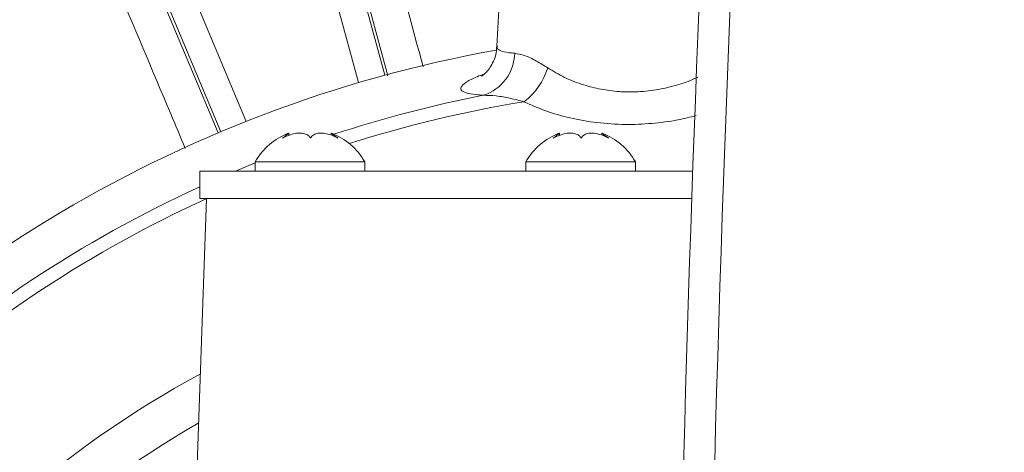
# Model space of a CAD drawing. Header units: millimetres. Extents: x 0 to 16820, y 0 to 11880.
# Tile 12 of 100: x 2709 to 2817, y 6427 to 6474. Entities that reach past the tile are written whole.
import ezdxf

# ---------------------------------------------------------------- set-up
doc = ezdxf.new("R2010")
doc.units = ezdxf.units.MM
doc.header["$LTSCALE"] = 20
doc.styles.add('SLDTEXTSTYLE0', font='TXT', dxfattribs={"width": 0.605})
doc.dimstyles.new('SLDDIMSTYLE0', dxfattribs={"dimtxt": 140, "dimasz": 100, "dimexe": 0, "dimexo": 0.0625, "dimgap": 35, "dimtad": 1, "dimtoh": 1, "dimdec": 1, "dimrnd": 1e-09, "dimzin": 12, "dimdsep": 46, "dimtxsty": 'SLDTEXTSTYLE0', "dimsah": 1, "dimcen": 0, "dimadec": 0, "dimazin": 0, "dimtfac": 1, "dimtofl": 0, "dimtmove": 0, "dimatfit": 3, "dimfxl": 1, "dimfrac": 2, "dimtolj": 1, "dimtzin": 12, "dimarcsym": 0})
doc.dimstyles.new('SLDDIMSTYLE1', dxfattribs={"dimtxt": 140, "dimasz": 100, "dimexe": 0, "dimexo": 0.0625, "dimgap": 35, "dimtad": 1, "dimtoh": 1, "dimdec": 4, "dimlfac": 20, "dimzin": 12, "dimdsep": 46, "dimtxsty": 'SLDTEXTSTYLE0', "dimsah": 1, "dimcen": 0.09, "dimadec": 1, "dimazin": 0, "dimtfac": 1, "dimtofl": 0, "dimtmove": 0, "dimatfit": 3, "dimfxl": 1, "dimfrac": 2, "dimtolj": 1, "dimtzin": 12, "dimarcsym": 0})

# ---------------------------------------------------------------- blocks, each defined once
blk = doc.blocks.new('*D2')
at = {"color": 7, "linetype": 'Continuous', "lineweight": 0}
for q in [(3840.43, 7139.1), (2786.51, 6330.23)]:
    blk.add_line((3256.93, 6691.28), q, dxfattribs=at)
blk.add_solid([(3256.93, 6691.28), (3345.4, 6740.26), (3327.13, 6764.06)], dxfattribs=at)
at = {"color": 7, "linetype": 'Continuous', "lineweight": 0, "char_height": 140, "attachment_point": 1, "rotation": 37.5059, "style": 'SLDTEXTSTYLE0'}
for s, insert in [('593', (3451.29, 7067.27)), ('R', (3341.18, 6982.76))]:
    blk.add_mtext(s, dxfattribs=dict(at, insert=insert))
blk = doc.blocks.new('*D3')
at = {"color": 7, "linetype": 'Continuous', "lineweight": 0}
blk.add_line((3648.92, 8191.11), (2786.51, 6330.23), dxfattribs=at)
blk.add_solid([(3648.92, 8191.11), (3593.26, 8106.69), (3620.48, 8094.07)], dxfattribs=at)
at = {"color": 7, "linetype": 'Continuous', "lineweight": 0, "char_height": 140, "attachment_point": 1, "rotation": 65.1352, "style": 'SLDTEXTSTYLE0'}
for s, insert in [('2051', (3222.5, 7699.61)), ('R', (3164.14, 7573.67))]:
    blk.add_mtext(s, dxfattribs=dict(at, insert=insert))
blk = doc.blocks.new('*D4')
at = {"color": 7, "linetype": 'Continuous', "lineweight": 0}
for p, q in [((1293.27, 6330.23), (473.82, 6330.23)), ((4279.76, 6330.23), (5099.21, 6330.23))]:
    blk.add_line(p, q, dxfattribs=at)
blk.add_arc((2786.51, 6330.23), 2282.69, 0, 180, dxfattribs=at)
for points in [[(503.82, 6330.23), (521, 6429.88), (491.01, 6430.54)], [(5069.21, 6330.23), (5082.02, 6430.54), (5052.02, 6429.88)]]:
    blk.add_solid(points, dxfattribs=at)
at = {"color": 7, "linetype": 'Continuous', "lineweight": 0, "char_height": 140, "attachment_point": 1, "style": 'SLDTEXTSTYLE0'}
for s, insert in [('180°', (2643.81, 8793.4)), ('+', (2531.57, 8793.4))]:
    blk.add_mtext(s, dxfattribs=dict(at, insert=insert))

msp = doc.modelspace()

# ---------------------------------------------------------------- linework, layer by layer
at = {"color": 8, "linetype": 'Continuous', "lineweight": 0}
for p, q in [((2749.3889876, 6468.1564163), (2740.0644903, 6502.5955044)), ((2746.1612004, 6467.4226396), (2736.913365, 6501.3433071)), ((2739.8037604, 6502.1313193), (2749.0441615, 6468.2379203)), ((2720.2543024, 6495.6071319), (2733.8505569, 6463.1837451)), ((2717.0002522, 6494.6538503), (2730.7943175, 6461.9194336)), ((2731.0768156, 6462.0512669), (2717.4914911, 6494.4485889)), ((2732.6810526, 6457.7342175), (2734.8524863, 6458.6294028))]:
    msp.add_line(p, q, dxfattribs=at)
at = {"color": 7, "linetype": 'Continuous', "lineweight": 0}
for p, q in [((2762.2780214, 6489.2342175), (2761.3441832, 6471.415524)), ((2738.5368367, 6461.6398714), (2738.5368367, 6461.8788459)), ((2743.168136, 6461.8788459), (2743.168136, 6461.669006)), ((2768.1982068, 6461.6398713), (2768.1982068, 6461.8788467)), ((2772.829506, 6461.8788467), (2772.829506, 6461.6690077)), ((2734.8524863, 6458.7342175), (2734.8524863, 6457.7342175)), ((2743.9464781, 6458.7342175), (2734.8524863, 6458.7342175)), ((2746.8524863, 6458.7342175), (2743.9464781, 6458.7342175)), ((2746.8524863, 6457.7342175), (2746.8524863, 6458.7342175)), ((2764.5138564, 6458.7342175), (2764.5138564, 6457.7342175)), ((2776.5128643, 6458.7342175), (2764.5138564, 6458.7342175)), ((2776.5138564, 6457.7342175), (2776.5138564, 6458.7342175)), ((2728.7638564, 6457.7342175), (2728.7638564, 6454.7342175)), ((2728.7638564, 6457.7342175), (2782.7971284, 6457.7342175)), ((2729.5138564, 6454.7342175), (2728.3787552, 6422.2291737)), ((2728.7638564, 6454.7342175), (2782.6909119, 6454.7342175))]:
    msp.add_line(p, q, dxfattribs=at)
at = {"color": 7, "linetype": 'Continuous', "lineweight": 30}
for radius in [2051, 593]:
    msp.add_circle((2786.5138564, 6330.2342175), radius, dxfattribs=at)
at = {"color": 7, "linetype": 'Continuous', "lineweight": 0}
for centre, radius, start, end in [((6341.5138564, 6330.2342175), 3561, 176.9692175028, 180.6125362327), ((2786.5138564, 6330.2342175), 143, 100.177366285, 142.526703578), ((2740.9718754, 6455.3352357), 7, 110.631826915, 150.950252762), ((2740.7330972, 6455.3352357), 7, 29.049747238, 69.394443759), ((2770.6332455, 6455.3352357), 7, 110.631835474, 150.950252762), ((2770.3944673, 6455.3352357), 7, 29.049747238, 69.394434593)]:
    msp.add_arc(centre, radius, start, end, dxfattribs=at)
at = {"color": 8, "linetype": 'Continuous', "lineweight": 0}
for centre, radius, start, end in [((6341.5138564, 6330.2342175), 3557.5930281, 176.9697988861, 180.9458052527), ((2758.3451658, 6470.7479195), 4.9436068, 287.845800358, 358.796426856), ((2759.8888012, 6471.1891616), 7.3328276, 307.012022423, 343.011714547), ((2786.5138564, 6330.2342175), 138.3987744, 101.103749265, 108.115199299), ((2786.5138564, 6330.2342175), 136.9132067, 99.336098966, 107.578531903), ((2786.5138564, 6330.2342175), 138.3987744, 114.662507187, 149.621513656), ((2786.5138564, 6330.2342175), 136.9132067, 114.586356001, 148.922912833), ((2786.5138564, 6330.2342175), 120.0572208, 118.708825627, 143.752492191), ((2786.5138564, 6330.2342175), 115.4672378, 120.071383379, 140.351396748)]:
    msp.add_arc(centre, radius, start, end, dxfattribs=at)
for points, knots in [([(2743.9606332, 6503.4740502), (2744.6556302, 6500.902107), (2747.7459941, 6489.4657407), (2750.8482481, 6478.0252004), (2753.2528311, 6469.157542)], [0, 0, 0, 0, 0.2248916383, 1, 1, 1, 1]), ([(2727.1899663, 6460.198289), (2726.6557483, 6461.467937), (2722.0600688, 6472.390249), (2717.4570822, 6483.3031245), (2713.3891629, 6492.9474488)], [0, 0, 0, 0, 0.1162435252, 1, 1, 1, 1]), ([(2761.4033893, 6471.4124212), (2761.3855399, 6471.348843), (2761.3275162, 6471.1421685), (2761.7260756, 6470.9000854), (2762.4186398, 6470.7186021), (2763.0626061, 6470.6633808), (2763.2876818, 6470.6440802)], [0, 0, 0, 0, 0.1466864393, 0.4768359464, 0.8171464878, 1, 1, 1, 1]), ([(2763.2876818, 6470.6440802), (2763.6398485, 6470.5824537), (2764.3590948, 6470.4565911), (2765.6035377, 6469.8621588), (2766.4900764, 6469.3052379), (2766.9016572, 6469.046684)], [0, 0, 0, 0, 0.3394886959, 0.6933537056, 1, 1, 1, 1]), ([(2766.9016572, 6469.046684), (2767.5007358, 6468.6852811), (2768.6981932, 6467.9628973), (2770.6973204, 6467.1823998), (2772.7212726, 6466.6707931), (2774.3538606, 6466.4554873), (2776.099211, 6466.3799466), (2777.9538876, 6466.4744033), (2780.1974755, 6466.8817856), (2782.0180501, 6467.4177674), (2783.0092735, 6467.8666355), (2783.3557418, 6468.0235311)], [0, 0, 0, 0, 0.1406489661, 0.2811336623, 0.3934760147, 0.5057477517, 0.5578960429, 0.683188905, 0.8085505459, 0.9330815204, 1, 1, 1, 1]), ([(2759.8601652, 6466.0421758), (2759.5759469, 6466.06282), (2758.7771405, 6466.1208413), (2757.8658668, 6466.2992641), (2757.3354745, 6466.6139857), (2757.3891678, 6467.0407215), (2758.0730871, 6467.5607687), (2758.9489285, 6468.0161299), (2759.7537087, 6468.2944817), (2759.9575073, 6468.3649701)], [0, 0, 0, 0, 0.0916192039, 0.2574992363, 0.4281545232, 0.5978853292, 0.772542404, 0.9423997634, 1, 1, 1, 1]), ([(2764.3030357, 6465.3338312), (2763.7993397, 6465.463904), (2762.7456507, 6465.7360054), (2761.2269704, 6466.0113244), (2760.3192714, 6466.0318129), (2759.8601652, 6466.0421758)], [0, 0, 0, 0, 0.3115827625, 0.6518046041, 1, 1, 1, 1]), ([(2783.1918614, 6463.8105532), (2782.5188926, 6463.6436371), (2780.939001, 6463.2517774), (2778.3067712, 6462.91911), (2775.3147802, 6462.7931347), (2772.276029, 6462.9963729), (2769.3267418, 6463.5147596), (2766.6169068, 6464.2979207), (2765.0744828, 6464.9884575), (2764.3030357, 6465.3338312)], [0, 0, 0, 0, 0.1043992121, 0.2450922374, 0.385749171, 0.540203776, 0.6947275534, 0.8473172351, 1, 1, 1, 1])]:
    msp.add_open_spline(points, degree=3, knots=knots, dxfattribs=at)
at = {"color": 7, "linetype": 'Continuous', "lineweight": 0}
for points, knots in [([(2761.313166, 6471.4167976), (2761.3038124, 6471.1793004), (2761.2807896, 6470.5947266), (2760.9885613, 6469.7748765), (2760.5836866, 6469.0463747), (2760.1693086, 6468.5477035), (2759.8471956, 6468.2542842), (2759.6607802, 6468.124188), (2759.6606299, 6468.1247501), (2759.6605644, 6468.1249947)], [0, 0, 0, 0, 0.11351912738, 0.27941509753, 0.43335457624, 0.57894186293, 0.72466920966, 0.88015688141, 1, 1, 1, 1]), ([(2737.8537209, 6461.3268985), (2738.137609, 6461.4747929), (2738.6294797, 6461.7310379), (2739.4024398, 6461.9005274), (2740.0225851, 6461.9064971), (2740.512933, 6461.7634932), (2740.7882238, 6461.5499172), (2740.884768, 6461.3815829), (2740.916131, 6461.3268985)], [0, 0, 0, 0, 0.2355677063, 0.4081497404, 0.5811459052, 0.7450755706, 0.9171862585, 1, 1, 1, 1]), ([(2738.5104677, 6461.8783034), (2738.5191119, 6461.8832246), (2738.5431366, 6461.8969021), (2738.3749482, 6461.7588549), (2738.1193946, 6461.5504204), (2737.9188643, 6461.3817062), (2737.8537209, 6461.3268985)], [0, 0, 0, 0, 0.1803027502, 0.501113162, 0.8379338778, 1, 1, 1, 1]), ([(2740.916131, 6461.3268985), (2741.014003, 6461.4747843), (2741.1835831, 6461.731022), (2741.721351, 6461.9005212), (2742.3215225, 6461.9065026), (2742.9843973, 6461.7635084), (2743.5219381, 6461.549933), (2743.8185343, 6461.3815915), (2743.9148964, 6461.3268985)], [0, 0, 0, 0, 0.2355529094, 0.4081362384, 0.5811337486, 0.74506347, 0.9171728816, 1, 1, 1, 1]), ([(2743.9148964, 6461.3268985), (2743.7321196, 6461.4723049), (2743.4154368, 6461.7242391), (2743.189355, 6461.8885682), (2743.1932519, 6461.8807892), (2743.1944961, 6461.8783055)], [0, 0, 0, 0, 0.4816390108, 0.8344978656, 1, 1, 1, 1]), ([(2767.515091, 6461.3268985), (2767.7989794, 6461.474793), (2768.2908504, 6461.7310381), (2769.0638107, 6461.9005275), (2769.6839559, 6461.906497), (2770.1743035, 6461.7634929), (2770.449594, 6461.549917), (2770.5461382, 6461.3815828), (2770.5775011, 6461.3268985)], [0, 0, 0, 0, 0.235567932, 0.4081499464, 0.5811460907, 0.7450757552, 0.9171864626, 1, 1, 1, 1]), ([(2768.1718369, 6461.8783027), (2768.1804822, 6461.8832251), (2768.2045122, 6461.8969069), (2768.0363365, 6461.7588697), (2767.7807842, 6461.5504366), (2767.5802448, 6461.381715), (2767.515091, 6461.3268985)], [0, 0, 0, 0, 0.1802789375, 0.5010893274, 0.8379073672, 1, 1, 1, 1]), ([(2770.5775011, 6461.3268985), (2770.6753811, 6461.4747929), (2770.8449701, 6461.7310379), (2771.3827649, 6461.9005274), (2771.9829409, 6461.9064971), (2772.6458169, 6461.7634932), (2773.1833392, 6461.5499172), (2773.4799203, 6461.3815829), (2773.5762665, 6461.3268985)], [0, 0, 0, 0, 0.2355677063, 0.4081497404, 0.5811459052, 0.7450755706, 0.9171862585, 1, 1, 1, 1]), ([(2773.5762665, 6461.3268985), (2773.3935003, 6461.4722967), (2773.0768264, 6461.7242243), (2772.8507334, 6461.8885623), (2772.8546246, 6461.8807874), (2772.8558671, 6461.8783048)], [0, 0, 0, 0, 0.481608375, 0.8344699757, 1, 1, 1, 1])]:
    msp.add_open_spline(points, degree=3, knots=knots, dxfattribs=at)

# ---------------------------------------------------------------- dimensions: what is measured, and where the dimension line sits
dim = msp.add_angular_dim_2l(base=(2786.5138564, 8612.9287632), line1=((4279.7581291, 6330.2342175), (2786.5138564, 6330.2342175)), line2=((1293.2695837, 6330.2342175), (2786.5138564, 6330.2342175)), text='+<>', dimstyle='SLDDIMSTYLE1', dxfattribs=at)
dim.commit()
dim.dimension.update_dxf_attribs({"geometry": '*D4', "text_midpoint": (2786.5138564, 8612.9287632), "dimtype": 162})
for mpoint, picture, middle in [((3648.9156289, 8191.1114791), '*D3', (3448.2779633, 7758.1783831)), ((3256.9349804, 6691.2784891), '*D2', (3637.2216116, 6983.1453391))]:
    dim = msp.add_radius_dim(center=(2786.5138564, 6330.2342175), mpoint=mpoint, dimstyle='SLDDIMSTYLE0', dxfattribs=at)
    dim.commit()
    dim.dimension.update_dxf_attribs({"geometry": picture, "text_midpoint": middle, "dimtype": 164})

doc.saveas('drawing.dxf')
